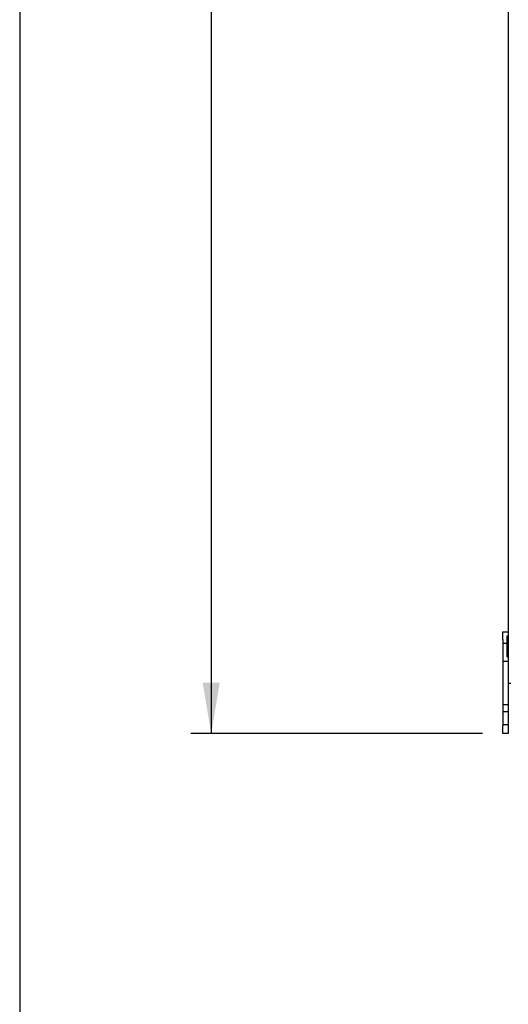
# Model space of a CAD drawing. Header units: inches. Extents: x 1 to 240, y -1 to 159.
# Tile 1 of 61: x 1 to 13, y 54 to 78. Entities that reach past the tile are written whole.
import ezdxf
from ezdxf.enums import TextEntityAlignment as Align
from ezdxf.lldxf.tags import DXFTag

# ---------------------------------------------------------------- set-up
doc = ezdxf.new("R2010")
doc.units = ezdxf.units.IN
doc.header["$MEASUREMENT"] = 0
for name, color, linetype in [('COM70726-5', 7, 'Continuous'), ('Default', 7, 'Continuous'), ('FET07720', 7, 'Continuous')]:
    doc.layers.add(name, color=color, linetype=linetype)
doc.styles.add('SEACAD_Times_New_Roman', font='times.ttf')
tags = doc.linetypes.add('HIDDEN2', pattern=[0.1875, 0.125, -0.0625]).pattern_tags.tags
tags[6:7] = [DXFTag(74, 4), DXFTag(75, 0), DXFTag(340, '0'), DXFTag(46, 0.0), DXFTag(50, 0.0), DXFTag(44, 0.0), DXFTag(45, 0.0)]
tags[4:5] = [DXFTag(74, 4), DXFTag(75, 0), DXFTag(340, '0'), DXFTag(46, 0.0), DXFTag(50, 0.0), DXFTag(44, 0.0), DXFTag(45, 0.0)]
doc.dimstyles.new('HAMMOND_(STH_-_240x160)', dxfattribs={"dimtxt": 1, "dimasz": 1.25, "dimexe": 0.5, "dimexo": 0.5, "dimgap": 0.25, "dimtad": 0, "dimtih": 1, "dimtoh": 1, "dimlfac": 0.125, "dimzin": 0, "dimdsep": 46, "dimtxsty": 'SEACAD_Times_New_Roman', "dimblk1": '_SE_FILLED', "dimblk2": '_SE_FILLED', "dimsah": 1, "dimcen": 0.5, "dimadec": 0, "dimazin": 0, "dimtfac": 0.8, "dimtofl": 0, "dimtmove": 0, "dimatfit": 3, "dimfxl": 1, "dimtolj": 1, "dimtzin": 0, "dimarcsym": 0})

# ---------------------------------------------------------------- blocks, each defined once
blk = doc.blocks.new('SE6')
at = {"layer": 'COM70726-5', "color": 7, "linetype": 'Continuous'}
blk.add_line((12.965, 97.705), (12.965, 61.921), dxfattribs=at)
at = {"layer": 'COM70726-5', "color": 7, "linetype": 'HIDDEN2'}
blk.add_line((13.037, 61.921), (12.965, 61.921), dxfattribs=at)
at = {"layer": 'COM70726-5', "color": 7, "linetype": 'Continuous'}
blk.add_arc((13.073, 61.921), 0.108, 180, 198.1223, dxfattribs=at)
blk.add_ellipse((13.073, 61.921), major_axis=(0.108, 0), ratio=0.996907, start_param=3.141593, end_param=3.457887, dxfattribs=at)
at = {"layer": 'FET07720', "color": 7, "linetype": 'Continuous'}
for p, q in [((12.84, 63.001), (12.84, 63.188)), ((12.84, 63.188), (12.965, 63.188)), ((12.84, 63.001), (12.84, 60.876)), ((12.965, 61.921), (12.965, 60.876)), ((12.84, 60.688), (12.84, 60.876)), ((12.965, 60.876), (12.965, 60.688)), ((12.965, 60.688), (12.84, 60.688))]:
    blk.add_line(p, q, dxfattribs=at)
at = {"layer": 'FET07720', "color": 7, "linetype": 'HIDDEN2'}
for p, q in [((12.945, 63.095), (12.965, 63.095)), ((12.945, 62.883), (12.945, 63.095)), ((12.945, 63.017), (12.965, 63.017)), ((12.965, 62.907), (12.84, 62.907)), ((12.945, 62.989), (12.965, 62.989)), ((12.945, 62.883), (12.965, 62.883)), ((12.945, 62.876), (12.965, 62.876)), ((12.945, 62.705), (12.945, 62.876)), ((12.945, 62.837), (12.965, 62.837)), ((12.945, 62.785), (12.965, 62.785)), ((12.945, 62.712), (12.965, 62.712)), ((12.945, 62.705), (12.965, 62.705)), ((12.945, 62.691), (12.945, 62.705)), ((12.945, 62.691), (12.965, 62.691)), ((12.945, 62.626), (12.945, 62.691)), ((12.945, 62.679), (12.965, 62.679)), ((12.945, 62.651), (12.965, 62.651)), ((12.945, 62.573), (12.945, 62.626)), ((12.945, 62.626), (12.965, 62.626)), ((12.945, 62.573), (12.965, 62.573)), ((12.84, 62.469), (12.965, 62.469)), ((12.84, 61.406), (12.965, 61.406)), ((12.965, 61.219), (12.84, 61.219)), ((12.84, 60.907), (12.965, 60.907))]:
    blk.add_line(p, q, dxfattribs=at)
blk = doc.blocks.new('DMBLK2524')
at = {"layer": 'Default', "linetype": 'Continuous'}
for points in [[(5.459, 97.688), (5.876, 97.688), (5.668, 98.938)], [(5.459, 61.938), (5.668, 60.688), (5.876, 61.938)]]:
    blk.add_hatch(color=7, dxfattribs=at).paths.add_polyline_path(points)
at = {"layer": 'Default', "color": 7, "linetype": 'Continuous'}
for p, q in [((12.34, 98.938), (5.168, 98.938)), ((5.668, 98.938), (5.668, 80.663)), ((5.668, 79.313), (5.668, 60.688)), ((12.34, 60.688), (5.168, 60.688))]:
    blk.add_line(p, q, dxfattribs=at)
at = {"layer": 'Default', "color": 7, "linetype": 'Continuous', "style": 'SEACAD_Times_New_Roman'}
blk.add_text('38.25', height=1, dxfattribs=at).set_placement((3.961, 80.313), align=Align.TOP_LEFT)
blk = doc.blocks.new('_SE_FILLED')
at = {"color": 0}
blk.add_line((0, 0), (-1, 0), dxfattribs=at)
blk.add_solid([(0, 0), (-1, -0.1665), (-1, 0.1665), (0, 0)], dxfattribs=at)
blk = doc.blocks.new('BORDER')
at = {"layer": 'Default', "color": 7, "linetype": 'Continuous'}
blk.add_line((-41.86, 27.86), (-41.86, 0), dxfattribs=at)

msp = doc.modelspace()

# ---------------------------------------------------------------- block references
at = {"layer": 'Default', "color": 7, "xscale": 5.7, "yscale": 5.7, "zscale": 5.7}
msp.add_blockref('BORDER', (239.562, 0.401), dxfattribs=at)
at = {"layer": 'Default'}
msp.add_blockref('SE6', (0, 0), dxfattribs=at)

# ---------------------------------------------------------------- dimensions: what is measured, and where the dimension line sits
at = {"layer": 'Default', "color": 7, "linetype": 'Continuous'}
dim = msp.add_linear_dim(base=(5.668, 98.938), p1=(12.84, 98.938), p2=(12.965, 60.688), angle=270.1872, text='\\A1;<>', dimstyle='HAMMOND_(STH_-_240x160)', override={"dimlfac": 1}, dxfattribs=at)
dim.commit()
dim.dimension.update_dxf_attribs({"geometry": 'DMBLK2524', "text_midpoint": (5.668, 79.813), "dimtype": 161})

doc.saveas('drawing.dxf')
